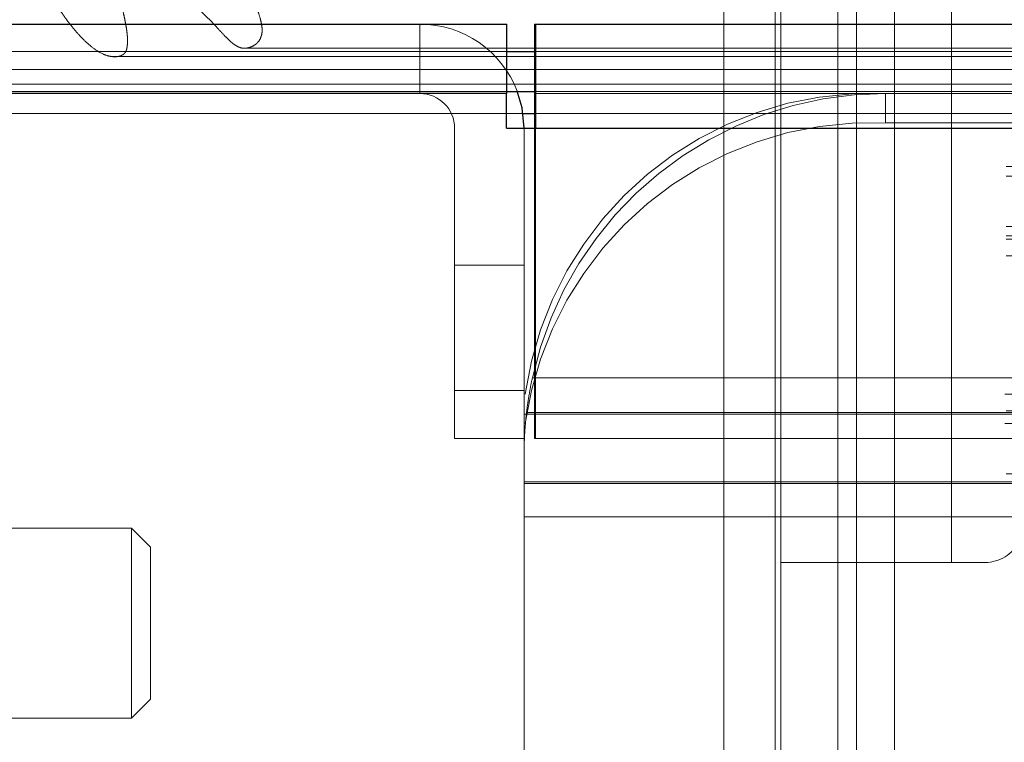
# Model space of a CAD drawing. Header units: inches. Extents: x 0.2 to 10.8, y 0.2 to 8.2.
# Tile 8 of 156: x 2.8744 to 2.9255, y 2.2821 to 2.3196. Entities that reach past the tile are written whole.
import ezdxf

# ---------------------------------------------------------------- set-up
doc = ezdxf.new("R2010")
doc.units = ezdxf.units.IN
doc.header["$MEASUREMENT"] = 0
doc.linetypes.add('HIDDEN', pattern=[0.07500000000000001, 0.05, -0.025])
doc.layers.add('DIMENSIONS', color=140, linetype='Continuous')
doc.styles.add('SLDTEXTSTYLE0', font='TXT', dxfattribs={"width": 0.7})
doc.dimstyles.new('SLDDIMSTYLE0', dxfattribs={"dimtxt": 0.0849609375, "dimasz": 0.13, "dimexe": 0, "dimexo": 0.0625, "dimgap": 0.021240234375, "dimtad": 0, "dimtih": 1, "dimtoh": 1, "dimlfac": 20, "dimrnd": 1e-09, "dimzin": 12, "dimdsep": 46, "dimtxsty": 'SLDTEXTSTYLE0', "dimsah": 1, "dimcen": 0.09, "dimadec": 0, "dimazin": 3, "dimtfac": 1, "dimtofl": 0, "dimtmove": 0, "dimatfit": 3, "dimfxl": 0, "dimfrac": 2, "dimtolj": 1, "dimtzin": 12, "dimarcsym": 0})

# ---------------------------------------------------------------- blocks, each defined once
blk = doc.blocks.new('_D_26')
at = {"layer": 'DIMENSIONS'}
for p, q in [((2.900576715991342, 2.363967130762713), (2.900576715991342, 2.770758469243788)), ((4.577476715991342, 2.363967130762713), (4.577476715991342, 2.770758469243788)), ((2.900576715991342, 2.645758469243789), (3.460934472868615, 2.645758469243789)), ((3.576060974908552, 2.645758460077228), (3.547530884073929, 2.645758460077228)), ((3.547530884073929, 2.645758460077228), (3.547530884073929, 2.510727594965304)), ((3.899209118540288, 2.645758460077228), (3.927739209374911, 2.645758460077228)), ((3.927739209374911, 2.645758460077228), (3.927739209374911, 2.510727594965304)), ((4.577476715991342, 2.645758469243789), (4.014335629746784, 2.645758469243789)), ((3.547530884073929, 2.510727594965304), (3.576060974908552, 2.510727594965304)), ((3.927739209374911, 2.510727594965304), (3.899209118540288, 2.510727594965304))]:
    blk.add_line(p, q, dxfattribs=at)
for points in [[(2.900576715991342, 2.645758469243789), (3.030576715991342, 2.625758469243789), (3.030576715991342, 2.665758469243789)], [(4.577476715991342, 2.645758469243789), (4.447476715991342, 2.665758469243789), (4.447476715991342, 2.625758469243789)]]:
    blk.add_solid(points, dxfattribs=at)
at = {"layer": 'DIMENSIONS', "char_height": 0.08333333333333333, "attachment_point": 1, "style": 'SLDTEXTSTYLE0'}
for s, insert in [('33.54', (3.576060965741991, 2.772200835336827)), ('851.9', (3.576060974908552, 2.618149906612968))]:
    blk.add_mtext(s, dxfattribs=dict(at, insert=insert))

msp = doc.modelspace()

# ---------------------------------------------------------------- linework, layer by layer
at = {"color": 7, "linetype": 'HIDDEN', "lineweight": 18}
for p, q in [((2.913886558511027, 2.345381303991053), (2.913886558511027, 2.291444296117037)), ((2.919792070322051, 2.345381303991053), (2.919792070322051, 2.291444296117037)), ((2.922744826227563, 2.345381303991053), (2.922744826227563, 2.291444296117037)), ((2.922744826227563, 2.345381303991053), (2.922744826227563, 2.291444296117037)), ((2.922744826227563, 2.291444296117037), (2.922744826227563, 2.345381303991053)), ((2.922744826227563, 2.291444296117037), (2.922744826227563, 2.345381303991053)), ((2.922744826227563, 2.345381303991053), (2.922744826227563, 2.291444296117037)), ((2.922744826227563, 2.345381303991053), (2.922744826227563, 2.291444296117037)), ((2.922744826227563, 2.291444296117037), (2.922744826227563, 2.345381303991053)), ((2.922744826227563, 2.291444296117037), (2.922744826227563, 2.345381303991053)), ((2.922744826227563, 2.345381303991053), (2.922744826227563, 2.291444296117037)), ((2.922744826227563, 2.345381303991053), (2.922744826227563, 2.291444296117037)), ((2.922744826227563, 2.291444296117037), (2.922744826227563, 2.345381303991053)), ((2.922744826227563, 2.291444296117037), (2.922744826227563, 2.345381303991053)), ((2.922744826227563, 2.345381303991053), (2.922744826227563, 2.291444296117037)), ((2.922744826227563, 2.345381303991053), (2.922744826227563, 2.291444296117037)), ((2.922744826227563, 2.291444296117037), (2.922744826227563, 2.345381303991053)), ((2.922744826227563, 2.291444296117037), (2.922744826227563, 2.345381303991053)), ((2.910936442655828, 2.331601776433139), (2.910936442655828, 2.258767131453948)), ((2.913591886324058, 2.258767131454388), (2.913591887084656, 2.331601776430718)), ((2.91359188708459, 2.33160177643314), (2.913591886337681, 2.258767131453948)), ((2.913591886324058, 2.258767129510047), (2.913591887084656, 2.331601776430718)), ((2.91359188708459, 2.33160177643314), (2.913591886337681, 2.2587671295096)), ((2.913591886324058, 2.258767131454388), (2.913591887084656, 2.331601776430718)), ((2.91359188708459, 2.33160177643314), (2.913591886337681, 2.258767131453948)), ((2.913591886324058, 2.258767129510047), (2.913591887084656, 2.331601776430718)), ((2.91359188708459, 2.33160177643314), (2.913591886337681, 2.2587671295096)), ((2.913591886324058, 2.258767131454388), (2.913591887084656, 2.331601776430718)), ((2.91359188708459, 2.33160177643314), (2.913591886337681, 2.258767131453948)), ((2.913591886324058, 2.258767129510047), (2.913591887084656, 2.331601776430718)), ((2.91359188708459, 2.33160177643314), (2.913591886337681, 2.2587671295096)), ((2.913591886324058, 2.258767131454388), (2.913591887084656, 2.331601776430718)), ((2.91359188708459, 2.33160177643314), (2.913591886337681, 2.258767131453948)), ((2.913591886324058, 2.258767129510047), (2.913591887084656, 2.331601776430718)), ((2.91359188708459, 2.33160177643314), (2.913591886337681, 2.2587671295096)), ((2.913886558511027, 2.331601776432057), (2.913886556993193, 2.258767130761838)), ((2.916839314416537, 2.331601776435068), (2.916839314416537, 2.258767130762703)), ((2.917819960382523, 2.258767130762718), (2.917819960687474, 2.331601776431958)), ((2.917819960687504, 2.331601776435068), (2.917819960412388, 2.258767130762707)), ((2.917819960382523, 2.258767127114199), (2.917819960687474, 2.331601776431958)), ((2.917819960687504, 2.331601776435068), (2.917819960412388, 2.258767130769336)), ((2.917819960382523, 2.258767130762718), (2.917819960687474, 2.331601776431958)), ((2.917819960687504, 2.331601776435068), (2.917819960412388, 2.258767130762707)), ((2.917819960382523, 2.258767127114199), (2.917819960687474, 2.331601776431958)), ((2.917819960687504, 2.331601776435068), (2.917819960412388, 2.258767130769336)), ((2.917819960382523, 2.258767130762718), (2.917819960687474, 2.331601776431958)), ((2.917819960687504, 2.331601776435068), (2.917819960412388, 2.258767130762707)), ((2.917819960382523, 2.258767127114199), (2.917819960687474, 2.331601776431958)), ((2.917819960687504, 2.331601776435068), (2.917819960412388, 2.258767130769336)), ((2.917819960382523, 2.258767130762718), (2.917819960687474, 2.331601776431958)), ((2.917819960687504, 2.331601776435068), (2.917819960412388, 2.258767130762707)), ((2.917819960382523, 2.258767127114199), (2.917819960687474, 2.331601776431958)), ((2.917819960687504, 2.331601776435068), (2.917819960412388, 2.258767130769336)), ((2.895176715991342, 2.315767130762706), (2.895176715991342, 2.319367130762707)), ((2.901126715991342, 2.319367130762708), (2.901172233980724, 2.319367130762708)), ((2.901126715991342, 2.319367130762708), (2.901126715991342, 2.315878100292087)), ((2.859199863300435, 2.317938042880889), (2.899676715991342, 2.31793804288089)), ((2.886132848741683, 2.318115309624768), (4.591894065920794, 2.31811530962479)), ((2.901172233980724, 2.31793804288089), (4.576881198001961, 2.317938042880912)), ((2.879211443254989, 2.317681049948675), (4.598809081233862, 2.317681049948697)), ((2.857715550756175, 2.316249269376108), (2.901126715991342, 2.316249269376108)), ((2.859303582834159, 2.315876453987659), (2.899676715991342, 2.315876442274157)), ((2.901126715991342, 2.316249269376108), (4.576926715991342, 2.316249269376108)), ((2.901126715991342, 2.315767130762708), (2.901172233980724, 2.315767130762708)), ((2.901172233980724, 2.315767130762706), (4.57688119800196, 2.315767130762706)), ((2.919326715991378, 2.315767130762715), (2.919326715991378, 2.314245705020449)), ((2.857715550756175, 2.314727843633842), (2.900522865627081, 2.314727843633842)), ((2.901126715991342, 2.314727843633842), (4.576926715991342, 2.314727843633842)), ((2.896976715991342, 2.297867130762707), (2.896976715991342, 2.313967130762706)), ((2.900576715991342, 2.297867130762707), (2.900576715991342, 2.313967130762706)), ((2.901126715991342, 2.313967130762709), (2.901126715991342, 2.297867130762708)), ((2.901172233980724, 2.313967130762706), (4.57688119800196, 2.313967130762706)), ((2.901172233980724, 2.313967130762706), (4.57688119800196, 2.313967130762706)), ((2.901172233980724, 2.313967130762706), (4.57688119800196, 2.313967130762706)), ((2.901172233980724, 2.313967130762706), (2.901172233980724, 2.297867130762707)), ((2.901172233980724, 2.313967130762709), (4.576881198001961, 2.313967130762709)), ((2.901172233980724, 2.313967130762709), (4.57688119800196, 2.313967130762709)), ((3.206826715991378, 2.314245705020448), (2.919326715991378, 2.314245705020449)), ((3.225576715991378, 2.311985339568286), (2.900576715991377, 2.311985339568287)), ((3.225576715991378, 2.311479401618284), (2.900576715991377, 2.311479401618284)), ((3.225576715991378, 2.308867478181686), (2.900576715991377, 2.308867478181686)), ((3.225576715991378, 2.308385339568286), (2.900576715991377, 2.308385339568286)), ((3.225576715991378, 2.308216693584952), (2.900576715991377, 2.308216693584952)), ((3.225576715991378, 2.307346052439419), (2.900576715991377, 2.30734605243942)), ((2.896976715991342, 2.306867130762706), (2.900576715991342, 2.306867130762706)), ((2.90100835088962, 2.301017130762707), (3.225145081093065, 2.301017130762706)), ((2.90100835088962, 2.301017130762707), (3.225145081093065, 2.301017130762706)), ((2.900576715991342, 2.300367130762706), (2.896976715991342, 2.300367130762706)), ((2.896976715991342, 2.300367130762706), (2.900576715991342, 2.300367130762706)), ((2.900576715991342, 2.300367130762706), (2.896976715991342, 2.300367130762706)), ((2.896976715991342, 2.300367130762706), (2.900576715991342, 2.300367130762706)), ((2.900576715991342, 2.300367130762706), (2.896976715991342, 2.300367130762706)), ((2.896976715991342, 2.300367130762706), (2.900576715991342, 2.300367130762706)), ((2.900576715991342, 2.300367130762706), (2.896976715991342, 2.300367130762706)), ((2.896976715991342, 2.300367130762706), (2.900576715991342, 2.300367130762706)), ((3.225512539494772, 2.300178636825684), (2.900640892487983, 2.300178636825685)), ((3.225576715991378, 2.299307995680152), (2.900576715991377, 2.299307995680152)), ((2.900576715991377, 2.299139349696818), (3.225576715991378, 2.299139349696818)), ((2.900706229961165, 2.299217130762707), (3.225447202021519, 2.299217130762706)), ((3.225512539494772, 2.298657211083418), (2.900640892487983, 2.298657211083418)), ((2.900576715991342, 2.297867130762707), (2.896976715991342, 2.297867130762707)), ((2.900576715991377, 2.29734846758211), (2.900576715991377, 2.29786713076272)), ((2.901172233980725, 2.297867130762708), (2.901126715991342, 2.297867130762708)), ((4.57688119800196, 2.297867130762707), (2.901172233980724, 2.297867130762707)), ((2.900576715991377, 2.29734846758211), (2.900576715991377, 2.297017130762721)), ((2.900576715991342, 2.297017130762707), (2.900576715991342, 2.293817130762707)), ((3.225576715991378, 2.29604528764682), (2.900576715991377, 2.29604528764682)), ((2.900576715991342, 2.295617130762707), (3.225576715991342, 2.295617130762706)), ((2.900576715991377, 2.295539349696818), (3.225576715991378, 2.295539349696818)), ((2.900576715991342, 2.293817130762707), (2.900576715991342, 2.247017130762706)), ((2.900576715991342, 2.293817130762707), (3.225576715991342, 2.293817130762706)), ((2.900576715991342, 2.293817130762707), (3.225576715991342, 2.293817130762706)), ((2.880225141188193, 2.293215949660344), (2.863492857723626, 2.293215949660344)), ((2.880225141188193, 2.293215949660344), (2.880225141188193, 2.283373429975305)), ((2.881209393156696, 2.29223169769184), (2.880225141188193, 2.293215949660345)), ((2.881209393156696, 2.29223169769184), (2.881209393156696, 2.284357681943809)), ((2.922744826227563, 2.291444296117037), (2.913886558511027, 2.291444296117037)), ((2.913886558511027, 2.291444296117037), (2.913886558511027, 2.258767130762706)), ((2.919792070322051, 2.258767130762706), (2.919792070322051, 2.291444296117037)), ((2.924490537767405, 2.291444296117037), (2.922744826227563, 2.291444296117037)), ((2.880225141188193, 2.283373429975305), (2.881209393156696, 2.284357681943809)), ((2.863492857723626, 2.283373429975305), (2.880225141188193, 2.283373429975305))]:
    msp.add_line(p, q, dxfattribs=at)
at = {"color": 7, "linetype": 'Continuous', "lineweight": 25}
for p, q in [((2.855872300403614, 2.319367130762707), (2.899676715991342, 2.319367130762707)), ((2.899676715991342, 2.315767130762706), (2.899676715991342, 2.319367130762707)), ((2.901172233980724, 2.319367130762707), (4.57688119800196, 2.319367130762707)), ((2.901172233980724, 2.319367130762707), (2.901172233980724, 2.313967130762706)), ((2.899676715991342, 2.31793804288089), (2.901172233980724, 2.31793804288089)), ((2.899676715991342, 2.315876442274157), (2.901172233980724, 2.315876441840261)), ((2.901126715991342, 2.315878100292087), (2.901126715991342, 2.313967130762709)), ((2.899672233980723, 2.315767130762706), (2.855870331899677, 2.315767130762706)), ((2.899672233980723, 2.313967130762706), (2.899672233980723, 2.315767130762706)), ((2.899672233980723, 2.315767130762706), (2.899676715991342, 2.315767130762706)), ((2.900522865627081, 2.314727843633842), (2.901126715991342, 2.314727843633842)), ((2.899672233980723, 2.313967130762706), (2.901172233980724, 2.313967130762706)), ((2.901172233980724, 2.313967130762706), (4.57688119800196, 2.313967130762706))]:
    msp.add_line(p, q, dxfattribs=at)
at = {"color": 7, "linetype": 'HIDDEN', "lineweight": 18, "flags": 128}
for points in [[(2.886135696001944, 2.318115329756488), (3.72509558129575, 2.318115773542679), (4.591909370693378, 2.318115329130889)], [(2.870268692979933, 2.317010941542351), (3.725085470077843, 2.317010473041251), (4.607769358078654, 2.317010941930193)], [(2.901172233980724, 2.315876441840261), (3.725085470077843, 2.315876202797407), (4.57688119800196, 2.315876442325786)]]:
    msp.add_lwpolyline(points, dxfattribs=at)
at = {"color": 7, "linetype": 'Continuous', "lineweight": 25, "flags": 128}
msp.add_lwpolyline([(2.900576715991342, 2.313967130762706), (2.90047295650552, 2.315020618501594), (2.900224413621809, 2.31588565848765)], dxfattribs=at)
at = {"color": 7, "linetype": 'HIDDEN', "lineweight": 18}
for centre, radius, start, end in [((2.895176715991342, 2.313967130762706), 0.005400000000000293, 20.81078439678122, 90), ((2.895176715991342, 2.313967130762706), 0.001800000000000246, 0, 90), ((2.918581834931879, 2.297666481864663), 0.01811596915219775, 87.64348374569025, 172.0290646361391), ((2.919326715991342, 2.297017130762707), 0.0187500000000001, 90, 167.6822340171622), ((2.918581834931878, 2.296145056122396), 0.01811596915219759, 87.64348374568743, 172.0290646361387), ((2.924490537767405, 2.293412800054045), 0.001968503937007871, 270.0000000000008, 333.0314640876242)]:
    msp.add_arc(centre, radius, start, end, dxfattribs=at)
for points, knots in [([(2.859199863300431, 2.317938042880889), (2.85912137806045, 2.317748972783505), (2.858978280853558, 2.31740425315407), (2.858808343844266, 2.316922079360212), (2.858692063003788, 2.316530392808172), (2.858636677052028, 2.316245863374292), (2.858639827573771, 2.316050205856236), (2.858680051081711, 2.315923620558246), (2.858759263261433, 2.315839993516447), (2.858868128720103, 2.315804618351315), (2.858999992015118, 2.315798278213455), (2.859156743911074, 2.315827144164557), (2.859335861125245, 2.315885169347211), (2.859679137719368, 2.31600507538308), (2.860164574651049, 2.316228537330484), (2.860763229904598, 2.316561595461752), (2.861318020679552, 2.316913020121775), (2.861829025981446, 2.317303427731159), (2.862329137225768, 2.317773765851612), (2.862752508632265, 2.318203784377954), (2.863148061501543, 2.318557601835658), (2.863500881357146, 2.318824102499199), (2.86401275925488, 2.319140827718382), (2.864937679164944, 2.31948857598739), (2.866097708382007, 2.319628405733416), (2.867251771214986, 2.319828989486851), (2.868063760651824, 2.319909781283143), (2.868601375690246, 2.31987092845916), (2.868921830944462, 2.3197897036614), (2.869113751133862, 2.319683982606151), (2.869268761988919, 2.319539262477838), (2.869371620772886, 2.319333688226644), (2.869424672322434, 2.319055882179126), (2.869427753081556, 2.318756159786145), (2.869407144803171, 2.318456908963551), (2.869385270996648, 2.318165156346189), (2.869352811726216, 2.31791626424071), (2.869338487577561, 2.317705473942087), (2.869355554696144, 2.317535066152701), (2.869394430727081, 2.317368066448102), (2.869457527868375, 2.317215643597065), (2.869528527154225, 2.317104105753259), (2.869660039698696, 2.31702056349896), (2.869855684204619, 2.316962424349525), (2.87015076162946, 2.316974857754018), (2.870458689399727, 2.317057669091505), (2.870874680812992, 2.317241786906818), (2.871349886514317, 2.317570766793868), (2.871833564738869, 2.318086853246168), (2.872222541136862, 2.31875158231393), (2.872523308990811, 2.319429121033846), (2.87282727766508, 2.320057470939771), (2.873088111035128, 2.320511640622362), (2.873405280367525, 2.320977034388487), (2.873825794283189, 2.321453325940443), (2.874397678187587, 2.321874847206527), (2.874944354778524, 2.322001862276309), (2.87532517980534, 2.321877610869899), (2.875528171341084, 2.321749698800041), (2.875692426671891, 2.321549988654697), (2.875855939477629, 2.321241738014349), (2.876038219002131, 2.320872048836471), (2.876241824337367, 2.320519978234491), (2.876517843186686, 2.320081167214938), (2.876871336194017, 2.319560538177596), (2.877319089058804, 2.31899703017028), (2.877782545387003, 2.318501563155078), (2.878257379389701, 2.318089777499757), (2.878705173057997, 2.317814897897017), (2.879112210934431, 2.317682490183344), (2.87947042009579, 2.317653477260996), (2.879747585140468, 2.317741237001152), (2.879899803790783, 2.317888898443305), (2.879947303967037, 2.31798341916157), (2.879982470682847, 2.318106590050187), (2.880004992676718, 2.318256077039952), (2.880016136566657, 2.318427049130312), (2.880015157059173, 2.318615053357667), (2.880002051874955, 2.318817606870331), (2.879976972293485, 2.319034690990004), (2.879931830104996, 2.31930857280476), (2.87986844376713, 2.319633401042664), (2.879791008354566, 2.320005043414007), (2.879697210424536, 2.32039712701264), (2.879612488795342, 2.320792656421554), (2.879576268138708, 2.32117597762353), (2.879585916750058, 2.321501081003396), (2.879673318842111, 2.321779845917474), (2.879831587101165, 2.321915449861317), (2.879984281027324, 2.32195950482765), (2.880120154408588, 2.321967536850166), (2.880305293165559, 2.321947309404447), (2.880624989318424, 2.321875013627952), (2.881225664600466, 2.321666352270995), (2.882050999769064, 2.321304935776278), (2.882987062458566, 2.320742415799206), (2.88387972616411, 2.320007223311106), (2.88455457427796, 2.319302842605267), (2.885032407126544, 2.318778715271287), (2.885298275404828, 2.318511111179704), (2.885521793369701, 2.318321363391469), (2.8857382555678, 2.318185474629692), (2.885978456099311, 2.318104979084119), (2.886227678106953, 2.318115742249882), (2.886460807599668, 2.318194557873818), (2.886659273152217, 2.318308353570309), (2.886806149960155, 2.318447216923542), (2.88691139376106, 2.318626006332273), (2.886975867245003, 2.318820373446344), (2.88700662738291, 2.319047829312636), (2.886973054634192, 2.319335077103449), (2.886890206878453, 2.3196960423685), (2.886750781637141, 2.320127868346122), (2.886626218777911, 2.320428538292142), (2.886558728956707, 2.320591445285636)], [0, 0, 0, 0, 0.01165580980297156, 0.0212513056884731, 0.02862020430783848, 0.0342911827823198, 0.03667556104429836, 0.03893308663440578, 0.04124556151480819, 0.04399857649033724, 0.04734540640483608, 0.05123865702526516, 0.05575357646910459, 0.06095083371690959, 0.07795820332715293, 0.09408110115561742, 0.109282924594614, 0.1236696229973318, 0.1375796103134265, 0.154134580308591, 0.1630180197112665, 0.1729922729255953, 0.1840146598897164, 0.2048891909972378, 0.2441303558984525, 0.2718263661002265, 0.2922069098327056, 0.3053877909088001, 0.3118454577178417, 0.3169624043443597, 0.3208356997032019, 0.3252760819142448, 0.3302677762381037, 0.3359005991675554, 0.3410985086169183, 0.3462793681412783, 0.351515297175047, 0.3544827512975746, 0.3574843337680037, 0.3605674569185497, 0.3637072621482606, 0.3668044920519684, 0.3686870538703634, 0.3738130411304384, 0.3820846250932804, 0.3908438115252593, 0.3972951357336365, 0.4147690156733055, 0.4303906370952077, 0.4422064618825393, 0.4610488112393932, 0.4723716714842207, 0.4826980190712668, 0.4921122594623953, 0.5067198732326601, 0.522737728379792, 0.5401598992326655, 0.5471704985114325, 0.5518299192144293, 0.5564978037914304, 0.563826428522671, 0.5721575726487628, 0.5801748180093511, 0.5879775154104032, 0.6035088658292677, 0.6184661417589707, 0.6329214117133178, 0.646926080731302, 0.6603699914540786, 0.6694170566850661, 0.6784501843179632, 0.6877764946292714, 0.6895992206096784, 0.6916347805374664, 0.6940048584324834, 0.6967465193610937, 0.6997911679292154, 0.7031107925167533, 0.7067204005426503, 0.7106189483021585, 0.7148230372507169, 0.7216774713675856, 0.7285545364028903, 0.7354668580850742, 0.7435757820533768, 0.750364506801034, 0.7559948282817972, 0.7607307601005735, 0.7657889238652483, 0.7692104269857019, 0.7726135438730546, 0.7760447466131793, 0.78278301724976, 0.797006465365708, 0.8224909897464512, 0.847878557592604, 0.873571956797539, 0.899714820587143, 0.9106852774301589, 0.9188292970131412, 0.9241891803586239, 0.9304520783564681, 0.9365863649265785, 0.9427587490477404, 0.949169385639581, 0.9540556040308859, 0.9584565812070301, 0.9625319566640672, 0.9663327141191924, 0.9697505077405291, 0.9746993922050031, 0.9815092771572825, 0.9899814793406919, 1, 1, 1, 1]), ([(2.90100835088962, 2.301017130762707), (2.900957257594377, 2.300783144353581), (2.9009117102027, 2.30055248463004), (2.900833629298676, 2.300118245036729), (2.900801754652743, 2.299918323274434), (2.900727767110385, 2.299416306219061), (2.900706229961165, 2.299217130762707), (2.900706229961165, 2.299217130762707)], [0, 0, 0, 0, 0.2500000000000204, 0.2500000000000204, 0.5000000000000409, 0.5000000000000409, 1, 1, 1, 1]), ([(2.900706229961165, 2.299217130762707), (2.900706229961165, 2.299217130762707), (2.900700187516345, 2.299167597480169), (2.900678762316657, 2.298973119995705), (2.900663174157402, 2.298825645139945), (2.900630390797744, 2.298447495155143), (2.900612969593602, 2.298214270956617), (2.900585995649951, 2.297667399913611), (2.900576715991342, 2.297359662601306), (2.900576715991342, 2.297017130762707)], [0, 0, 0, 0, 0.25, 0.25, 0.5, 0.5, 0.75, 0.75, 1, 1, 1, 1])]:
    msp.add_open_spline(points, degree=3, knots=knots, dxfattribs=at)

# ---------------------------------------------------------------- dimensions: what is measured, and where the dimension line sits
at = {"layer": 'DIMENSIONS'}
dim = msp.add_linear_dim(base=(4.577476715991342, 2.645758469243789), p1=(2.900576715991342, 2.313967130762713), p2=(4.577476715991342, 2.313967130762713), dimstyle='SLDDIMSTYLE0', dxfattribs=at)
dim.commit()
dim.dimension.update_dxf_attribs({"geometry": '_D_26', "text_midpoint": (3.737635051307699, 2.645758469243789), "dimtype": 160})

doc.saveas('drawing.dxf')
